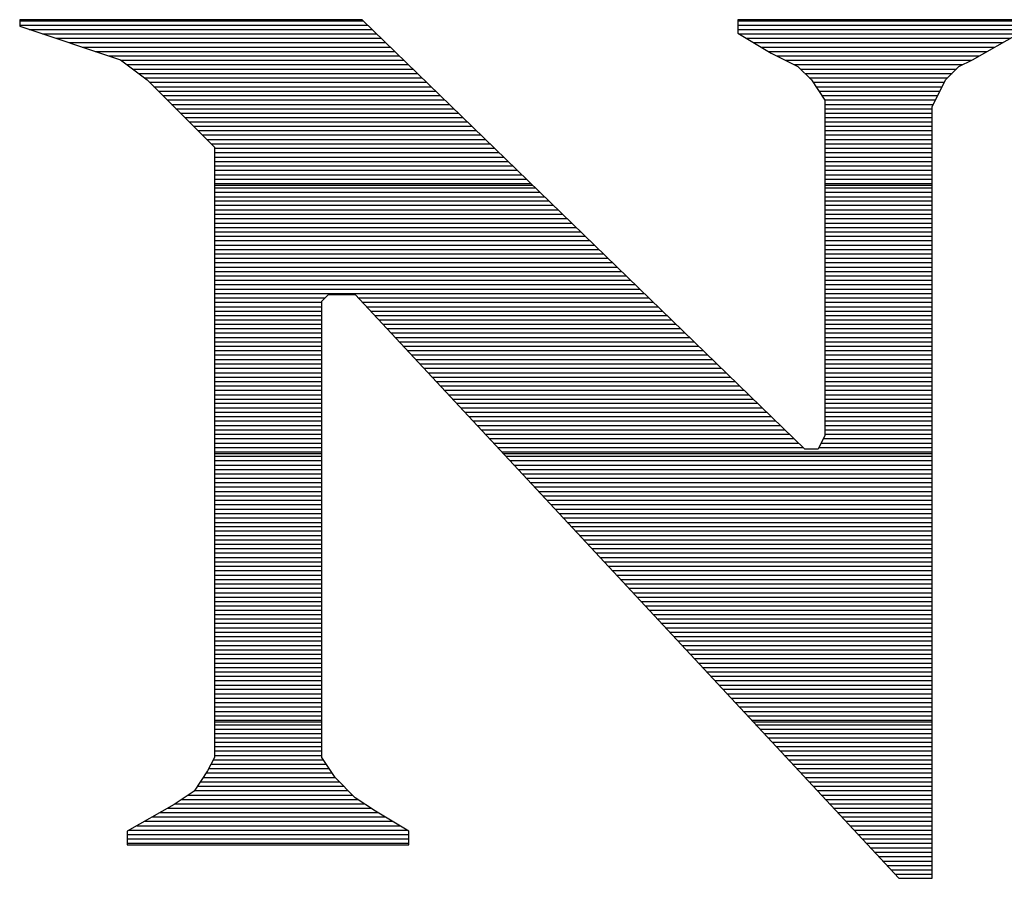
# Model space of a CAD drawing. Extents: x -10 to 137, y -32 to 198.
# Tile 13 of 83: x 32.01 to 33.27, y -18.3 to -17.2. Entities that reach past the tile are written whole.
import ezdxf

# ---------------------------------------------------------------- set-up
doc = ezdxf.new("R2010")
doc.units = 0
doc.layers.add('DF_TITLE_BLOCK', color=2, linetype='CONTINUOUS')

msp = doc.modelspace()

# ---------------------------------------------------------------- linework, layer by layer
at = {"layer": 'DF_TITLE_BLOCK'}
for points in [[(32.446722, -17.20342), (32.009334, -17.20342)], [(32.009334, -17.20342), (32.009334, -17.211802)], [(32.009334, -17.20342), (32.009334, -17.211802)], [(32.446722, -17.20342), (32.009334, -17.20342)], [(32.009334, -17.20469), (32.447992, -17.20469)], [(32.009334, -17.210278), (32.453834, -17.210278)], [(33.012634, -17.75206), (32.446722, -17.20342)], [(33.012634, -17.75206), (32.446722, -17.20342)], [(33.286954, -17.20342), (32.926782, -17.20342)], [(32.926782, -17.20342), (32.926782, -17.220438)], [(32.926782, -17.20342), (32.926782, -17.220438)], [(33.286954, -17.20342), (32.926782, -17.20342)], [(32.926782, -17.20469), (33.286954, -17.20469)], [(32.926782, -17.210278), (33.286954, -17.210278)], [(32.009334, -17.211802), (32.138112, -17.254728)], [(32.009334, -17.211802), (32.138112, -17.254728)], [(32.021526, -17.215866), (32.459676, -17.215866)], [(32.038544, -17.221708), (32.465518, -17.221708)], [(32.926782, -17.215866), (33.286954, -17.215866)], [(32.926782, -17.220438), (32.969454, -17.246092)], [(32.926782, -17.220438), (32.969454, -17.246092)], [(32.92856, -17.221708), (33.284922, -17.221708)], [(33.226756, -17.254728), (33.286954, -17.220438)], [(33.226756, -17.254728), (33.286954, -17.220438)], [(32.055308, -17.227042), (32.47136, -17.227042)], [(32.072326, -17.23263), (32.477202, -17.23263)], [(32.937958, -17.227042), (33.275016, -17.227042)], [(32.947356, -17.23263), (33.26511, -17.23263)], [(32.08909, -17.238472), (32.483044, -17.238472)], [(32.105854, -17.24406), (32.488632, -17.24406)], [(32.956754, -17.238472), (33.255204, -17.238472)], [(32.966152, -17.24406), (33.245552, -17.24406)], [(32.969454, -17.246092), (33.003744, -17.263364)], [(32.969454, -17.246092), (33.003744, -17.263364)], [(32.122872, -17.249648), (32.494474, -17.249648)], [(32.138112, -17.254728), (32.172402, -17.280382)], [(32.138112, -17.254728), (32.172402, -17.280382)], [(32.138874, -17.255236), (32.500316, -17.255236)], [(32.976566, -17.249648), (33.235646, -17.249648)], [(32.987742, -17.255236), (33.22574, -17.255236)], [(33.209484, -17.263364), (33.226756, -17.254728)], [(33.209484, -17.263364), (33.226756, -17.254728)], [(32.14624, -17.260824), (32.506158, -17.260824)], [(32.15386, -17.266666), (32.512, -17.266666)], [(32.161226, -17.272254), (32.517588, -17.272254)], [(32.999172, -17.260824), (33.214564, -17.260824)], [(33.003744, -17.263364), (33.021016, -17.280382)], [(33.003744, -17.263364), (33.021016, -17.280382)], [(33.007046, -17.266666), (33.206436, -17.266666)], [(33.012634, -17.272254), (33.200848, -17.272254)], [(33.192466, -17.280382), (33.209484, -17.263364)], [(33.192466, -17.280382), (33.209484, -17.263364)], [(32.168846, -17.277588), (32.52343, -17.277588)], [(32.172402, -17.280382), (32.258254, -17.366234)], [(32.172402, -17.280382), (32.258254, -17.366234)], [(32.175196, -17.28343), (32.529272, -17.28343)], [(33.018222, -17.277588), (33.195006, -17.277588)], [(33.021016, -17.280382), (33.038034, -17.30629)], [(33.021016, -17.280382), (33.038034, -17.30629)], [(33.023048, -17.28343), (33.190942, -17.28343)], [(33.175194, -17.314672), (33.192466, -17.280382)], [(33.175194, -17.314672), (33.192466, -17.280382)], [(32.180784, -17.289018), (32.535114, -17.289018)], [(32.186626, -17.294606), (32.540956, -17.294606)], [(33.026604, -17.289018), (33.188148, -17.289018)], [(33.030414, -17.294606), (33.185354, -17.294606)], [(32.192214, -17.300194), (32.546544, -17.300194)], [(32.197802, -17.305782), (32.552386, -17.305782)], [(33.034224, -17.300194), (33.18256, -17.300194)], [(33.038034, -17.305782), (33.179766, -17.305782)], [(33.038034, -17.30629), (33.038034, -17.734788)], [(33.038034, -17.30629), (33.038034, -17.734788)], [(32.20339, -17.311624), (32.558228, -17.311624)], [(32.208978, -17.317212), (32.56407, -17.317212)], [(32.21482, -17.3228), (32.569912, -17.3228)], [(33.038034, -17.311624), (33.176972, -17.311624)], [(33.038034, -17.317212), (33.175194, -17.317212)], [(33.038034, -17.3228), (33.175194, -17.3228)], [(33.175194, -18.3007), (33.175194, -17.314672)], [(33.175194, -18.3007), (33.175194, -17.314672)], [(32.220154, -17.328388), (32.5755, -17.328388)], [(32.225742, -17.333976), (32.581342, -17.333976)], [(33.038034, -17.328388), (33.175194, -17.328388)], [(33.038034, -17.333976), (33.175194, -17.333976)], [(32.231584, -17.339564), (32.587184, -17.339564)], [(32.237172, -17.345152), (32.593026, -17.345152)], [(33.038034, -17.339564), (33.175194, -17.339564)], [(33.038034, -17.345152), (33.175194, -17.345152)], [(32.24276, -17.35074), (32.598868, -17.35074)], [(32.248348, -17.356582), (32.60471, -17.356582)], [(33.038034, -17.35074), (33.175194, -17.35074)], [(33.038034, -17.356582), (33.175194, -17.356582)], [(32.253936, -17.36217), (32.610552, -17.36217)], [(32.258254, -17.366234), (32.258254, -18.146268)], [(32.258254, -17.366234), (32.258254, -18.146268)], [(32.258254, -17.367758), (32.616394, -17.367758)], [(32.258254, -17.373346), (32.621982, -17.373346)], [(33.038034, -17.36217), (33.175194, -17.36217)], [(33.038034, -17.367758), (33.175194, -17.367758)], [(33.038034, -17.373346), (33.175194, -17.373346)], [(32.258254, -17.378934), (32.627824, -17.378934)], [(32.258254, -17.384522), (32.633666, -17.384522)], [(33.038034, -17.378934), (33.175194, -17.378934)], [(33.038034, -17.384522), (33.175194, -17.384522)], [(32.258254, -17.39011), (32.639508, -17.39011)], [(32.258254, -17.395698), (32.64535, -17.395698)], [(33.038034, -17.39011), (33.175194, -17.39011)], [(33.038034, -17.395698), (33.175194, -17.395698)], [(32.258254, -17.40154), (32.650938, -17.40154)], [(32.258254, -17.407128), (32.65678, -17.407128)], [(33.038034, -17.40154), (33.175194, -17.40154)], [(33.038034, -17.407128), (33.175194, -17.407128)], [(32.258254, -17.412716), (32.662622, -17.412716)], [(32.258254, -17.415002), (32.665162, -17.415002)], [(32.258254, -17.418304), (32.668464, -17.418304)], [(32.258254, -17.423892), (32.674306, -17.423892)], [(33.038034, -17.412716), (33.175194, -17.412716)], [(33.038034, -17.415002), (33.175194, -17.415002)], [(33.038034, -17.418304), (33.175194, -17.418304)], [(33.038034, -17.423892), (33.175194, -17.423892)], [(32.258254, -17.429734), (32.679894, -17.429734)], [(32.258254, -17.435068), (32.685736, -17.435068)], [(33.038034, -17.429734), (33.175194, -17.429734)], [(33.038034, -17.435068), (33.175194, -17.435068)], [(32.258254, -17.440656), (32.691578, -17.440656)], [(32.258254, -17.446498), (32.69742, -17.446498)], [(33.038034, -17.440656), (33.175194, -17.440656)], [(33.038034, -17.446498), (33.175194, -17.446498)], [(32.258254, -17.452086), (32.703262, -17.452086)], [(32.258254, -17.457674), (32.70885, -17.457674)], [(33.038034, -17.452086), (33.175194, -17.452086)], [(33.038034, -17.457674), (33.175194, -17.457674)], [(32.258254, -17.463262), (32.714692, -17.463262)], [(32.258254, -17.46885), (32.720534, -17.46885)], [(33.038034, -17.463262), (33.175194, -17.463262)], [(33.038034, -17.46885), (33.175194, -17.46885)], [(32.258254, -17.474692), (32.726376, -17.474692)], [(32.258254, -17.48028), (32.732218, -17.48028)], [(32.258254, -17.485614), (32.73806, -17.485614)], [(33.038034, -17.474692), (33.175194, -17.474692)], [(33.038034, -17.48028), (33.175194, -17.48028)], [(33.038034, -17.485614), (33.175194, -17.485614)], [(32.258254, -17.491456), (32.743902, -17.491456)], [(32.258254, -17.497044), (32.749744, -17.497044)], [(33.038034, -17.491456), (33.175194, -17.491456)], [(33.038034, -17.497044), (33.175194, -17.497044)], [(32.258254, -17.502632), (32.755332, -17.502632)], [(32.258254, -17.50822), (32.761174, -17.50822)], [(33.038034, -17.502632), (33.175194, -17.502632)], [(33.038034, -17.50822), (33.175194, -17.50822)], [(32.258254, -17.513808), (32.767016, -17.513808)], [(32.258254, -17.51965), (32.772858, -17.51965)], [(33.038034, -17.513808), (33.175194, -17.513808)], [(33.038034, -17.51965), (33.175194, -17.51965)], [(32.258254, -17.525238), (32.7787, -17.525238)], [(32.258254, -17.530826), (32.784288, -17.530826)], [(32.258254, -17.536414), (32.79013, -17.536414)], [(33.038034, -17.525238), (33.175194, -17.525238)], [(33.038034, -17.530826), (33.175194, -17.530826)], [(33.038034, -17.536414), (33.175194, -17.536414)], [(32.258254, -17.542002), (32.795972, -17.542002)], [(32.258254, -17.54759), (32.801814, -17.54759)], [(33.038034, -17.542002), (33.175194, -17.542002)], [(33.038034, -17.54759), (33.175194, -17.54759)], [(32.258254, -17.553178), (32.807656, -17.553178)], [(32.258254, -17.558766), (32.399732, -17.558766)], [(32.395414, -17.563338), (32.403796, -17.554702)], [(32.395414, -17.563338), (32.403796, -17.554702)], [(32.403796, -17.554702), (32.438086, -17.554702)], [(32.403796, -17.554702), (32.438086, -17.554702)], [(32.438086, -17.554702), (33.132522, -18.3007)], [(32.438086, -17.554702), (33.132522, -18.3007)], [(32.441896, -17.558766), (32.813244, -17.558766)], [(33.038034, -17.553178), (33.175194, -17.553178)], [(33.038034, -17.558766), (33.175194, -17.558766)], [(32.258254, -17.564608), (32.395414, -17.564608)], [(32.258254, -17.570196), (32.395414, -17.570196)], [(32.395414, -18.146268), (32.395414, -17.563338)], [(32.395414, -18.146268), (32.395414, -17.563338)], [(32.44723, -17.564608), (32.819086, -17.564608)], [(32.452564, -17.570196), (32.824928, -17.570196)], [(33.038034, -17.564608), (33.175194, -17.564608)], [(33.038034, -17.570196), (33.175194, -17.570196)], [(32.258254, -17.575784), (32.395414, -17.575784)], [(32.258254, -17.581372), (32.395414, -17.581372)], [(32.258254, -17.58696), (32.395414, -17.58696)], [(32.457644, -17.575784), (32.83077, -17.575784)], [(32.462724, -17.581372), (32.836612, -17.581372)], [(32.468058, -17.58696), (32.8422, -17.58696)], [(33.038034, -17.575784), (33.175194, -17.575784)], [(33.038034, -17.581372), (33.175194, -17.581372)], [(33.038034, -17.58696), (33.175194, -17.58696)], [(32.258254, -17.592548), (32.395414, -17.592548)], [(32.258254, -17.598136), (32.395414, -17.598136)], [(32.473392, -17.592548), (32.848042, -17.592548)], [(32.478472, -17.598136), (32.854138, -17.598136)], [(33.038034, -17.592548), (33.175194, -17.592548)], [(33.038034, -17.598136), (33.175194, -17.598136)], [(32.258254, -17.603724), (32.395414, -17.603724)], [(32.258254, -17.609566), (32.395414, -17.609566)], [(32.483806, -17.603724), (32.859726, -17.603724)], [(32.48914, -17.609566), (32.865568, -17.609566)], [(33.038034, -17.603724), (33.175194, -17.603724)], [(33.038034, -17.609566), (33.175194, -17.609566)], [(32.258254, -17.615154), (32.395414, -17.615154)], [(32.258254, -17.620742), (32.395414, -17.620742)], [(32.49422, -17.615154), (32.87141, -17.615154)], [(32.499554, -17.620742), (32.877252, -17.620742)], [(33.038034, -17.615154), (33.175194, -17.615154)], [(33.038034, -17.620742), (33.175194, -17.620742)], [(32.258254, -17.62633), (32.395414, -17.62633)], [(32.258254, -17.631918), (32.395414, -17.631918)], [(32.258254, -17.63776), (32.395414, -17.63776)], [(32.504634, -17.62633), (32.883094, -17.62633)], [(32.509968, -17.631918), (32.888682, -17.631918)], [(32.515302, -17.63776), (32.894524, -17.63776)], [(33.038034, -17.62633), (33.175194, -17.62633)], [(33.038034, -17.631918), (33.175194, -17.631918)], [(33.038034, -17.63776), (33.175194, -17.63776)], [(32.258254, -17.643094), (32.395414, -17.643094)], [(32.258254, -17.648682), (32.395414, -17.648682)], [(32.520382, -17.643094), (32.900366, -17.643094)], [(32.525716, -17.648682), (32.906208, -17.648682)], [(33.038034, -17.643094), (33.175194, -17.643094)], [(33.038034, -17.648682), (33.175194, -17.648682)], [(32.258254, -17.654524), (32.395414, -17.654524)], [(32.258254, -17.660112), (32.395414, -17.660112)], [(32.53105, -17.654524), (32.91205, -17.654524)], [(32.53613, -17.660112), (32.917638, -17.660112)], [(33.038034, -17.654524), (33.175194, -17.654524)], [(33.038034, -17.660112), (33.175194, -17.660112)], [(32.258254, -17.6657), (32.395414, -17.6657)], [(32.258254, -17.671288), (32.395414, -17.671288)], [(32.541464, -17.6657), (32.92348, -17.6657)], [(32.546544, -17.671288), (32.929322, -17.671288)], [(33.038034, -17.6657), (33.175194, -17.6657)], [(33.038034, -17.671288), (33.175194, -17.671288)], [(32.258254, -17.676876), (32.395414, -17.676876)], [(32.258254, -17.682718), (32.395414, -17.682718)], [(32.258254, -17.688306), (32.395414, -17.688306)], [(32.551878, -17.676876), (32.935164, -17.676876)], [(32.557212, -17.682718), (32.941006, -17.682718)], [(32.562292, -17.688306), (32.946594, -17.688306)], [(33.038034, -17.676876), (33.175194, -17.676876)], [(33.038034, -17.682718), (33.175194, -17.682718)], [(33.038034, -17.688306), (33.175194, -17.688306)], [(32.258254, -17.69364), (32.395414, -17.69364)], [(32.258254, -17.699482), (32.395414, -17.699482)], [(32.567626, -17.69364), (32.952436, -17.69364)], [(32.57296, -17.699482), (32.958278, -17.699482)], [(33.038034, -17.69364), (33.175194, -17.69364)], [(33.038034, -17.699482), (33.175194, -17.699482)], [(32.258254, -17.70507), (32.395414, -17.70507)], [(32.258254, -17.710658), (32.395414, -17.710658)], [(32.57804, -17.70507), (32.96412, -17.70507)], [(32.58312, -17.710658), (32.969962, -17.710658)], [(33.038034, -17.70507), (33.175194, -17.70507)], [(33.038034, -17.710658), (33.175194, -17.710658)], [(32.258254, -17.716246), (32.395414, -17.716246)], [(32.258254, -17.721834), (32.395414, -17.721834)], [(32.588454, -17.716246), (32.97555, -17.716246)], [(32.593788, -17.721834), (32.981646, -17.721834)], [(33.038034, -17.716246), (33.175194, -17.716246)], [(33.038034, -17.721834), (33.175194, -17.721834)], [(32.258254, -17.727676), (32.395414, -17.727676)], [(32.258254, -17.733264), (32.395414, -17.733264)], [(32.598868, -17.727676), (32.987488, -17.727676)], [(32.604202, -17.733264), (32.993076, -17.733264)], [(33.038034, -17.734788), (33.029652, -17.75206)], [(33.038034, -17.734788), (33.029652, -17.75206)], [(33.038034, -17.727676), (33.175194, -17.727676)], [(33.038034, -17.733264), (33.175194, -17.733264)], [(32.258254, -17.738852), (32.395414, -17.738852)], [(32.258254, -17.74444), (32.395414, -17.74444)], [(32.258254, -17.750028), (32.395414, -17.750028)], [(32.609536, -17.738852), (32.998918, -17.738852)], [(32.614616, -17.74444), (33.00476, -17.74444)], [(32.61995, -17.750028), (33.010602, -17.750028)], [(33.030414, -17.750028), (33.175194, -17.750028)], [(33.033462, -17.74444), (33.175194, -17.74444)], [(33.036256, -17.738852), (33.175194, -17.738852)], [(32.258254, -17.755616), (32.395414, -17.755616)], [(32.258254, -17.757902), (32.395414, -17.757902)], [(32.258254, -17.761204), (32.395414, -17.761204)], [(32.62503, -17.755616), (33.175194, -17.755616)], [(32.627316, -17.757902), (33.175194, -17.757902)], [(32.630364, -17.761204), (33.175194, -17.761204)], [(33.029652, -17.75206), (33.012634, -17.75206)], [(33.029652, -17.75206), (33.012634, -17.75206)], [(32.258254, -17.766792), (32.395414, -17.766792)], [(32.258254, -17.772634), (32.395414, -17.772634)], [(32.635698, -17.766792), (33.175194, -17.766792)], [(32.640778, -17.772634), (33.175194, -17.772634)], [(32.258254, -17.778222), (32.395414, -17.778222)], [(32.258254, -17.78381), (32.395414, -17.78381)], [(32.646112, -17.778222), (33.175194, -17.778222)], [(32.651446, -17.78381), (33.175194, -17.78381)], [(32.258254, -17.789398), (32.395414, -17.789398)], [(32.258254, -17.794986), (32.395414, -17.794986)], [(32.258254, -17.800574), (32.395414, -17.800574)], [(32.656526, -17.789398), (33.175194, -17.789398)], [(32.66186, -17.794986), (33.175194, -17.794986)], [(32.66694, -17.800574), (33.175194, -17.800574)], [(32.258254, -17.806162), (32.395414, -17.806162)], [(32.258254, -17.81175), (32.395414, -17.81175)], [(32.672274, -17.806162), (33.175194, -17.806162)], [(32.677608, -17.81175), (33.175194, -17.81175)], [(32.258254, -17.817592), (32.395414, -17.817592)], [(32.258254, -17.82318), (32.395414, -17.82318)], [(32.682688, -17.817592), (33.175194, -17.817592)], [(32.688022, -17.82318), (33.175194, -17.82318)], [(32.258254, -17.828768), (32.395414, -17.828768)], [(32.258254, -17.834356), (32.395414, -17.834356)], [(32.693356, -17.828768), (33.175194, -17.828768)], [(32.698436, -17.834356), (33.175194, -17.834356)], [(32.258254, -17.839944), (32.395414, -17.839944)], [(32.258254, -17.845786), (32.395414, -17.845786)], [(32.258254, -17.85112), (32.395414, -17.85112)], [(32.703516, -17.839944), (33.175194, -17.839944)], [(32.70885, -17.845786), (33.175194, -17.845786)], [(32.714184, -17.85112), (33.175194, -17.85112)], [(32.258254, -17.856708), (32.395414, -17.856708)], [(32.258254, -17.86255), (32.395414, -17.86255)], [(32.719264, -17.856708), (33.175194, -17.856708)], [(32.724598, -17.86255), (33.175194, -17.86255)], [(32.258254, -17.868138), (32.395414, -17.868138)], [(32.258254, -17.873726), (32.395414, -17.873726)], [(32.729932, -17.868138), (33.175194, -17.868138)], [(32.735012, -17.873726), (33.175194, -17.873726)], [(32.258254, -17.879314), (32.395414, -17.879314)], [(32.258254, -17.884902), (32.395414, -17.884902)], [(32.740346, -17.879314), (33.175194, -17.879314)], [(32.745426, -17.884902), (33.175194, -17.884902)], [(32.258254, -17.890744), (32.395414, -17.890744)], [(32.258254, -17.896332), (32.395414, -17.896332)], [(32.258254, -17.901666), (32.395414, -17.901666)], [(32.75076, -17.890744), (33.175194, -17.890744)], [(32.756094, -17.896332), (33.175194, -17.896332)], [(32.761174, -17.901666), (33.175194, -17.901666)], [(32.258254, -17.907508), (32.395414, -17.907508)], [(32.258254, -17.913096), (32.395414, -17.913096)], [(32.766508, -17.907508), (33.175194, -17.907508)], [(32.771842, -17.913096), (33.175194, -17.913096)], [(32.258254, -17.918684), (32.395414, -17.918684)], [(32.258254, -17.924272), (32.395414, -17.924272)], [(32.776922, -17.918684), (33.175194, -17.918684)], [(32.782256, -17.924272), (33.175194, -17.924272)], [(32.258254, -17.92986), (32.395414, -17.92986)], [(32.258254, -17.935702), (32.395414, -17.935702)], [(32.787336, -17.92986), (33.175194, -17.92986)], [(32.79267, -17.935702), (33.175194, -17.935702)], [(32.258254, -17.94129), (32.395414, -17.94129)], [(32.258254, -17.946878), (32.395414, -17.946878)], [(32.258254, -17.952466), (32.395414, -17.952466)], [(32.798004, -17.94129), (33.175194, -17.94129)], [(32.803084, -17.946878), (33.175194, -17.946878)], [(32.808418, -17.952466), (33.175194, -17.952466)], [(32.258254, -17.958054), (32.395414, -17.958054)], [(32.258254, -17.963642), (32.395414, -17.963642)], [(32.813752, -17.958054), (33.175194, -17.958054)], [(32.818832, -17.963642), (33.175194, -17.963642)], [(32.258254, -17.96923), (32.395414, -17.96923)], [(32.258254, -17.974818), (32.395414, -17.974818)], [(32.823912, -17.96923), (33.175194, -17.96923)], [(32.829246, -17.974818), (33.175194, -17.974818)], [(32.258254, -17.98066), (32.395414, -17.98066)], [(32.258254, -17.986248), (32.395414, -17.986248)], [(32.83458, -17.98066), (33.175194, -17.98066)], [(32.83966, -17.986248), (33.175194, -17.986248)], [(32.258254, -17.991836), (32.395414, -17.991836)], [(32.258254, -17.997424), (32.395414, -17.997424)], [(32.844994, -17.991836), (33.175194, -17.991836)], [(32.850328, -17.997424), (33.175194, -17.997424)], [(32.258254, -18.003012), (32.395414, -18.003012)], [(32.258254, -18.0086), (32.395414, -18.0086)], [(32.258254, -18.014188), (32.395414, -18.014188)], [(32.855408, -18.003012), (33.175194, -18.003012)], [(32.860742, -18.0086), (33.175194, -18.0086)], [(32.865822, -18.014188), (33.175194, -18.014188)], [(32.258254, -18.019776), (32.395414, -18.019776)], [(32.258254, -18.025618), (32.395414, -18.025618)], [(32.871156, -18.019776), (33.175194, -18.019776)], [(32.87649, -18.025618), (33.175194, -18.025618)], [(32.258254, -18.031206), (32.395414, -18.031206)], [(32.258254, -18.036794), (32.395414, -18.036794)], [(32.88157, -18.031206), (33.175194, -18.031206)], [(32.886904, -18.036794), (33.175194, -18.036794)], [(32.258254, -18.042382), (32.395414, -18.042382)], [(32.258254, -18.04797), (32.395414, -18.04797)], [(32.892238, -18.042382), (33.175194, -18.042382)], [(32.897318, -18.04797), (33.175194, -18.04797)], [(32.258254, -18.053812), (32.395414, -18.053812)], [(32.258254, -18.059146), (32.395414, -18.059146)], [(32.258254, -18.064734), (32.395414, -18.064734)], [(32.902652, -18.053812), (33.175194, -18.053812)], [(32.907732, -18.059146), (33.175194, -18.059146)], [(32.913066, -18.064734), (33.175194, -18.064734)], [(32.258254, -18.070576), (32.395414, -18.070576)], [(32.258254, -18.076164), (32.395414, -18.076164)], [(32.9184, -18.070576), (33.175194, -18.070576)], [(32.92348, -18.076164), (33.175194, -18.076164)], [(32.258254, -18.081752), (32.395414, -18.081752)], [(32.258254, -18.08734), (32.395414, -18.08734)], [(32.928814, -18.081752), (33.175194, -18.081752)], [(32.934148, -18.08734), (33.175194, -18.08734)], [(32.258254, -18.092928), (32.395414, -18.092928)], [(32.258254, -18.09877), (32.395414, -18.09877)], [(32.258254, -18.100802), (32.395414, -18.100802)], [(32.939228, -18.092928), (33.175194, -18.092928)], [(32.944308, -18.09877), (33.175194, -18.09877)], [(32.946594, -18.100802), (33.175194, -18.100802)], [(32.258254, -18.104358), (32.395414, -18.104358)], [(32.258254, -18.109946), (32.395414, -18.109946)], [(32.258254, -18.115534), (32.395414, -18.115534)], [(32.949642, -18.104358), (33.175194, -18.104358)], [(32.954976, -18.109946), (33.175194, -18.109946)], [(32.960056, -18.115534), (33.175194, -18.115534)], [(32.258254, -18.121122), (32.395414, -18.121122)], [(32.258254, -18.12671), (32.395414, -18.12671)], [(32.96539, -18.121122), (33.175194, -18.121122)], [(32.970724, -18.12671), (33.175194, -18.12671)], [(32.258254, -18.132298), (32.395414, -18.132298)], [(32.258254, -18.137886), (32.395414, -18.137886)], [(32.975804, -18.132298), (33.175194, -18.132298)], [(32.981138, -18.137886), (33.175194, -18.137886)], [(32.258254, -18.146268), (32.249364, -18.16354)], [(32.258254, -18.146268), (32.249364, -18.16354)], [(32.25673, -18.149316), (32.397192, -18.149316)], [(32.258254, -18.143728), (32.395414, -18.143728)], [(32.412432, -18.171922), (32.395414, -18.146268)], [(32.412432, -18.171922), (32.395414, -18.146268)], [(32.986218, -18.143728), (33.175194, -18.143728)], [(32.991552, -18.149316), (33.175194, -18.149316)], [(32.249364, -18.16354), (32.232346, -18.189194)], [(32.249364, -18.16354), (32.232346, -18.189194)], [(32.24784, -18.16608), (32.408368, -18.16608)], [(32.250888, -18.160492), (32.404812, -18.160492)], [(32.253682, -18.154904), (32.401002, -18.154904)], [(32.996886, -18.154904), (33.175194, -18.154904)], [(33.001966, -18.160492), (33.175194, -18.160492)], [(33.0073, -18.16608), (33.175194, -18.16608)], [(32.24022, -18.177256), (32.417766, -18.177256)], [(32.24403, -18.171668), (32.412178, -18.171668)], [(32.438086, -18.19783), (32.412432, -18.171922)], [(32.438086, -18.19783), (32.412432, -18.171922)], [(33.012634, -18.171668), (33.175194, -18.171668)], [(33.017714, -18.177256), (33.175194, -18.177256)], [(32.232346, -18.189194), (32.206692, -18.206212)], [(32.232346, -18.189194), (32.206692, -18.206212)], [(32.2326, -18.188686), (32.428942, -18.188686)], [(32.23641, -18.182844), (32.423354, -18.182844)], [(33.023048, -18.182844), (33.175194, -18.182844)], [(33.028128, -18.188686), (33.175194, -18.188686)], [(32.216344, -18.199862), (32.441388, -18.199862)], [(32.224726, -18.194274), (32.43453, -18.194274)], [(32.463994, -18.214848), (32.438086, -18.19783)], [(32.463994, -18.214848), (32.438086, -18.19783)], [(33.033462, -18.194274), (33.175194, -18.194274)], [(33.038796, -18.199862), (33.175194, -18.199862)], [(32.206692, -18.206212), (32.146494, -18.240502)], [(32.206692, -18.206212), (32.146494, -18.240502)], [(32.188404, -18.216626), (32.467042, -18.216626)], [(32.19831, -18.211038), (32.458152, -18.211038)], [(32.207962, -18.20545), (32.44977, -18.20545)], [(32.506666, -18.240502), (32.463994, -18.214848)], [(32.506666, -18.240502), (32.463994, -18.214848)], [(33.043876, -18.20545), (33.175194, -18.20545)], [(33.04921, -18.211038), (33.175194, -18.211038)], [(33.054544, -18.216626), (33.175194, -18.216626)], [(32.168592, -18.227802), (32.485584, -18.227802)], [(32.178498, -18.222214), (32.476186, -18.222214)], [(33.059624, -18.222214), (33.175194, -18.222214)], [(33.064704, -18.227802), (33.175194, -18.227802)], [(32.146494, -18.240502), (32.146494, -18.257774)], [(32.146494, -18.240502), (32.146494, -18.257774)], [(32.149034, -18.239232), (32.50438, -18.239232)], [(32.15894, -18.233644), (32.494982, -18.233644)], [(32.506666, -18.257774), (32.506666, -18.240502)], [(32.506666, -18.257774), (32.506666, -18.240502)], [(33.070038, -18.233644), (33.175194, -18.233644)], [(33.075372, -18.239232), (33.175194, -18.239232)], [(32.146494, -18.24482), (32.506666, -18.24482)], [(32.146494, -18.250408), (32.506666, -18.250408)], [(33.080452, -18.24482), (33.175194, -18.24482)], [(33.085786, -18.250408), (33.175194, -18.250408)], [(32.146494, -18.255996), (32.506666, -18.255996)], [(32.146494, -18.257774), (32.506666, -18.257774)], [(32.146494, -18.257774), (32.506666, -18.257774)], [(33.09112, -18.255996), (33.175194, -18.255996)], [(33.0962, -18.261838), (33.175194, -18.261838)], [(33.101534, -18.267426), (33.175194, -18.267426)], [(33.106614, -18.27276), (33.175194, -18.27276)], [(33.111948, -18.278602), (33.175194, -18.278602)], [(33.117282, -18.28419), (33.175194, -18.28419)], [(33.122362, -18.289778), (33.175194, -18.289778)], [(33.127696, -18.295366), (33.175194, -18.295366)], [(33.132522, -18.3007), (33.175194, -18.3007)], [(33.132522, -18.3007), (33.175194, -18.3007)]]:
    msp.add_lwpolyline(points, dxfattribs=at)

doc.saveas('drawing.dxf')
